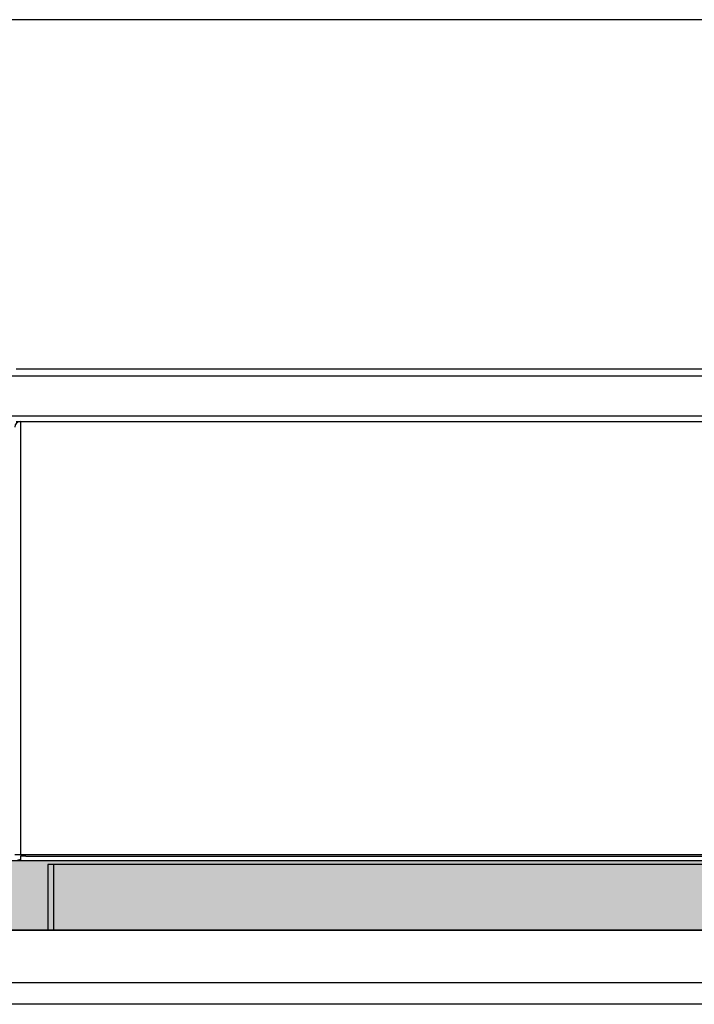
# Model space of a CAD drawing. Header units: inches. Extents: x -7205 to -1528, y -2875 to 5222.
# Tile 68 of 104: x -4655 to -4461, y 2918 to 3200. Entities that reach past the tile are written whole.
import ezdxf

# ---------------------------------------------------------------- set-up
doc = ezdxf.new("R2010")
doc.units = ezdxf.units.IN
doc.layers.add('1', color=7, linetype='Continuous')

msp = doc.modelspace()

# ---------------------------------------------------------------- hatches: boundary and pattern name
at = {"layer": '1', "linetype": 'Continuous'}
msp.add_hatch(color=2, dxfattribs=at).paths.add_polyline_path([(-3932.3, 2958.88), (-3932.3, 2938.88), (-4672.1, 2938.88), (-4672.1, 2958.88)])

# ---------------------------------------------------------------- linework, layer by layer
at = {"color": 7, "linetype": 'Continuous'}
for p, q in [((-3711.6, 3199.58), (-4885.54, 3199.58)), ((-4655.5, 3099.58), (-3946.5, 3099.58)), ((-4655.5, 3099.58), (-3946.5, 3099.58)), ((-4655.5, 3084.58), (-4654.2, 3084.58)), ((-4654.2, 3084.58), (-3950.2, 3084.58)), ((-4654.2, 3084.58), (-3950.2, 3084.58)), ((-4654.2, 2960.48), (-4655.9, 2960.48)), ((-4654.2, 2960.48), (-4654.2, 2960.08)), ((-4654.2, 2960.48), (-4654.2, 2960.08)), ((-4654.2, 2958.88), (-4654.2, 2960.08)), ((-4652.7, 2960.08), (-4654.2, 2960.08)), ((-4654.2, 2958.88), (-4654.2, 2960.08)), ((-4652.7, 2960.08), (-3950.2, 2960.08)), ((-4652.7, 2960.08), (-3950.2, 2960.08)), ((-4654.2, 2958.88), (-4652.7, 2958.88)), ((-4654.2, 2958.88), (-4652.7, 2958.88)), ((-4652.7, 2958.88), (-3950.2, 2958.88)), ((-4652.7, 2958.88), (-3950.2, 2958.88)), ((-4652.7, 2958.88), (-3950.2, 2958.88)), ((-4646.4, 2957.68), (-4646.4, 2938.88)), ((-4644.7, 2957.68), (-4646.4, 2957.68)), ((-3960.9, 2957.68), (-4644.7, 2957.68)), ((-4901, 2938.88), (-4646.4, 2938.88)), ((-4901, 2938.88), (-4646.4, 2938.88)), ((-4646.4, 2938.88), (-3959.2, 2938.88)), ((-4667.5, 2923.88), (-3936.9, 2923.88)), ((-4667.5, 2923.88), (-3936.9, 2923.88)), ((-4667.5, 2923.88), (-3936.9, 2923.88)), ((-3936.9, 2917.68), (-4667.5, 2917.68))]:
    msp.add_line(p, q, dxfattribs=at)
at = {"color": 126, "linetype": 'Continuous', "true_color": 0x008060}
for p, q in [((-4672.5, 3097.58), (-3929.5, 3097.58)), ((-3929.5, 3086.08), (-4672.5, 3086.08)), ((-4654.2, 2992.78), (-4654.2, 3084.58)), ((-4654.2, 2960.58), (-4654.2, 2992.78)), ((-4654.2, 2960.58), (-4654.2, 2992.78)), ((-4654.2, 2960.5), (-4654.2, 2960.58)), ((-4654.2, 2960.5), (-4654.2, 2960.58)), ((-4654.2, 2960.48), (-4654.2, 2960.5)), ((-4654.2, 2960.48), (-4654.2, 2960.5)), ((-3950.2, 2960.48), (-4654.2, 2960.48)), ((-4644.7, 2938.88), (-4644.7, 2957.68))]:
    msp.add_line(p, q, dxfattribs=at)
at = {"color": 7, "linetype": 'Continuous'}
for centre, radius, start, end in [((-4654.2, 3082.88), 1.7, 90, 180), ((-4655.5, 2960.88), 2, 270, 310.5416)]:
    msp.add_arc(centre, radius, start, end, dxfattribs=at)
at = {"layer": '1', "color": 7, "linetype": 'Continuous'}
for p, q in [((-4672.1, 2958.88), (-3932.3, 2958.88)), ((-3932.3, 2938.88), (-4672.1, 2938.88))]:
    msp.add_line(p, q, dxfattribs=at)

doc.saveas('drawing.dxf')
